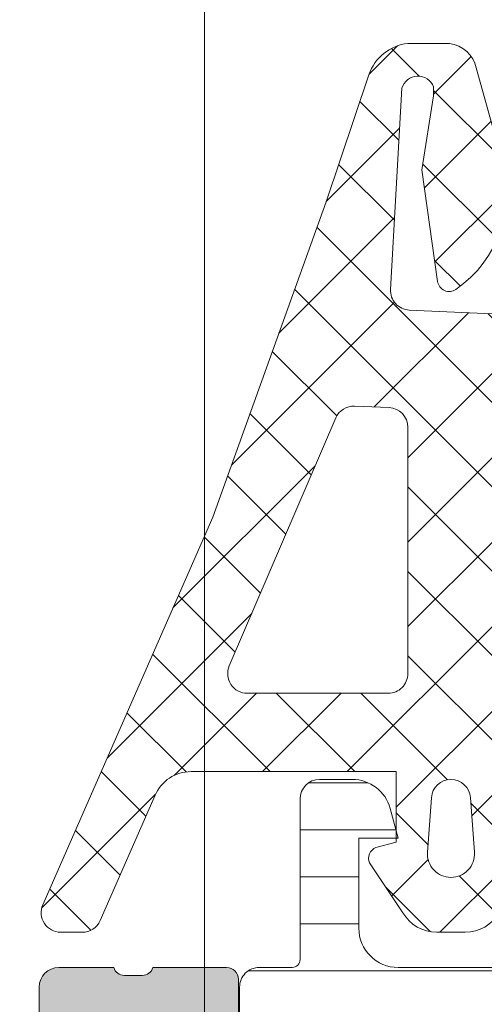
# Model space of a CAD drawing. Header units: millimetres. Extents: x 213386 to 506888, y 183055 to 450952.
# Tile 124 of 256: x 373059 to 373071, y 301609 to 301634. Entities that reach past the tile are written whole.
import ezdxf

# ---------------------------------------------------------------- set-up
doc = ezdxf.new("R2010")
doc.units = ezdxf.units.MM
doc.layers.add('FASÁDA DETAILNÍ', color=255, linetype='Continuous', lineweight=0)
pattern_1 = [(135, (397960.6382589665, 280090.6957864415), (-1.077630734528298, -1.077630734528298), []), (225, (397960.6382589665, 280090.6957864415), (1.077630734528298, -1.077630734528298), [])]

msp = doc.modelspace()

# ---------------------------------------------------------------- hatches: boundary and pattern name
at = {"layer": 'FASÁDA DETAILNÍ'}
h = msp.add_hatch(color=256, dxfattribs=at)
edge = h.paths.add_edge_path()
edge.add_arc((373049.3202230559, 301655.1956502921), 0.5000674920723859, 90.00773245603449, 179.9922675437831, ccw=False)
edge.add_line((373049.3201555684, 301655.6957177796), (373053.3201555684, 301655.6957177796))
edge.add_arc((373053.3200880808, 301655.1956502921), 0.5000674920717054, 360.0077324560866, 449.99226754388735, ccw=False)
edge.add_line((373053.8201555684, 301655.1957177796), (373053.8201555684, 301653.8956689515))
edge.add_arc((373053.3201186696, 301653.8957058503), 0.5000369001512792, 270.0042279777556, 359.99577202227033, ccw=False)
edge.add_line((373053.3201555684, 301653.3956689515), (373052.8201555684, 301653.3956689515))
edge.add_line((373052.8201555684, 301653.3956689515), (373052.8201555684, 301654.3956689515))
edge.add_line((373052.8201555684, 301654.3956689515), (373051.3201555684, 301654.3956689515))
edge.add_arc((373051.3201185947, 301653.3957059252), 0.9999630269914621, 449.9978814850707, 540.0021185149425)
edge.add_line((373050.3201555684, 301653.3956689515), (373050.3201555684, 301649.3956689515))
edge.add_arc((373051.3202324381, 301649.3957458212), 1.000076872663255, 180.0044039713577, 269.9955960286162)
edge.add_line((373051.3201555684, 301648.3956689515), (373052.8201555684, 301648.3956689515))
edge.add_line((373052.8201555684, 301648.3956689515), (373052.8201555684, 301649.3956689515))
edge.add_line((373052.8201555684, 301649.3956689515), (373053.3201555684, 301649.3956689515))
edge.add_arc((373053.3202130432, 301648.8957264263), 0.4999425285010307, -0.006586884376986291, 90.0065868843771, ccw=False)
edge.add_line((373053.8201555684, 301648.8956689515), (373053.8201555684, 301646.0956811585))
edge.add_arc((373053.3201555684, 301646.0956811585), 0.5000000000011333, 270.0000000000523, 360.0000000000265, ccw=False)
edge.add_line((373053.3201555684, 301645.5956811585), (373053.1201555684, 301645.5956811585))
edge.add_arc((373053.1201555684, 301646.0956811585), 0.5000000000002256, 179.9999999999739, 269.99999999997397, ccw=False)
edge.add_line((373052.6201555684, 301646.0956811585), (373052.6201555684, 301646.5956811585))
edge.add_arc((373052.1201204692, 301646.5956460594), 0.500035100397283, 360.0040217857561, 449.9959782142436)
edge.add_line((373052.1201555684, 301647.0956811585), (373051.3201525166, 301647.0956811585))
edge.add_arc((373051.32016908, 301646.5956645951), 0.5000165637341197, 90.00189796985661, 179.9981020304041)
edge.add_line((373050.8201525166, 301646.5956811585), (373050.8201525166, 301615.2956872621))
edge.add_line((373050.8201525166, 301615.2956872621), (373051.2525491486, 301609.2572296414))
edge.add_arc((373052.2517688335, 301609.2956857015), 0.9999594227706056, 182.2040028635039, 269.9999999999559)
edge.add_line((373052.2517688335, 301608.2957262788), (373058.920221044, 301608.2957262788))
edge.add_arc((373058.9202210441, 301608.7957262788), 0.5000000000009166, 270.0000000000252, 359.9999999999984)
edge.add_line((373059.4202210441, 301608.7957262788), (373059.4202210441, 301609.6957262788))
edge.add_arc((373059.9202210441, 301609.6957262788), 0.5000000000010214, 90.00000000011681, 180.0000000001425, ccw=False)
edge.add_line((373059.9202210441, 301610.1957262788), (373061.32022257, 301610.1957262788))
edge.add_arc((373061.5877431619, 301610.2745627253), 0.278895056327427, 196.4198764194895, 271.1645893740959)
edge.add_line((373061.5934115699, 301609.9957252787), (373062.0470055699, 301609.9957252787))
edge.add_arc((373062.0526662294, 301610.2745933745), 0.2789255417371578, 268.8371299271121, 343.5754054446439)
edge.add_line((373062.3202095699, 301610.1957262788), (373064.20022057, 301610.1957262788))
edge.add_arc((373064.20022057, 301609.8957262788), 0.3000000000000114, 360.00000000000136, 450, ccw=False)
edge.add_line((373064.50022057, 301609.8957262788), (373064.50022057, 301608.9157519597))
edge.add_arc((373064.20022057, 301608.9157519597), 0.2999999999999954, 270.0000000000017, 360.00000000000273, ccw=False)
edge.add_line((373064.20022057, 301608.6157519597), (373061.44022257, 301608.6157519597))
edge.add_arc((373061.44022257, 301608.4957519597), 0.1200000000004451, 449.9999999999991, 540)
edge.add_line((373061.32022257, 301608.4957519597), (373061.32022257, 301604.1957262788))
edge.add_arc((373061.82022257, 301604.1957262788), 0.5000000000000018, 179.9999999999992, 269.9999999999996)
edge.add_line((373061.82022257, 301603.6957262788), (373062.52022257, 301603.6957262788))
edge.add_line((373062.5202225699, 301603.6957262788), (373064.9130428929, 301605.0772217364))
edge.add_arc((373064.9821027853, 301604.9576064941), 0.1381197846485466, -1.0322764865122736e-10, 119.9999999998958, ccw=False)
edge.add_line((373065.12022257, 301604.9576064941), (373065.12022257, 301601.1957262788))
edge.add_arc((373067.12022257, 301601.1957262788), 1.999999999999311, 180.0000000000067, 270.0000000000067)
edge.add_line((373067.12022257, 301599.1957262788), (373067.6882179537, 301599.1957262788))
edge.add_arc((373067.6882179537, 301598.6957262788), 0.5000000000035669, 415.52092823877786, 449.99999999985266, ccw=False)
edge.add_arc((373065.1407446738, 301594.9862276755), 4.999999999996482, 365.34922800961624, 415.5209282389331, ccw=False)
edge.add_arc((373069.9820959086, 301595.4338460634), 0.1381197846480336, 240.0000000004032, 367.70243749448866, ccw=False)
edge.add_line((373069.9130360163, 301595.3142308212), (373067.5202156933, 301596.6957262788))
edge.add_line((373067.5202156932, 301596.6957262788), (373066.8202156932, 301596.6957262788))
edge.add_arc((373066.8202156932, 301596.1957262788), 0.5, 450, 540)
edge.add_line((373066.3202156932, 301596.1957262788), (373066.3202156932, 301591.8957005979))
edge.add_arc((373066.4402156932, 301591.8957005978), 0.1199999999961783, 180, 269.9999999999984)
edge.add_line((373066.4402156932, 301591.7757005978), (373069.2002136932, 301591.7757005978))
edge.add_arc((373069.2002136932, 301591.4757005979), 0.2999999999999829, 0, 90.00000000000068, ccw=False)
edge.add_line((373069.5002136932, 301591.4757005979), (373069.5002136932, 301590.4957262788))
edge.add_arc((373069.2002136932, 301590.4957262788), 0.300000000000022, 270.00000000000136, 360, ccw=False)
edge.add_line((373069.2002136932, 301590.1957262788), (373067.3202026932, 301590.1957262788))
edge.add_arc((373067.0526593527, 301590.1168591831), 0.2789255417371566, 376.4245945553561, 451.1628700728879)
edge.add_line((373067.0469986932, 301590.3957272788), (373066.5934046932, 301590.3957272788))
edge.add_arc((373066.5877362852, 301590.1168898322), 0.2788950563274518, 448.8354106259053, 523.5801235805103)
edge.add_line((373066.3202156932, 301590.1957262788), (373063.3201572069, 301590.1957262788))
edge.add_line((373063.3201572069, 301590.1957262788), (373062.620054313, 301590.8957986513))
edge.add_line((373062.6200543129, 301590.8957986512), (373062.6200543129, 301591.4958047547))
edge.add_line((373062.6200543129, 301591.4958047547), (373064.2200604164, 301591.4958047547))
edge.add_arc((373064.2200509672, 301591.995814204), 0.5000094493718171, 270.0010827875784, 359.9989172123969)
edge.add_line((373064.7200604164, 301591.9958047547), (373064.7200604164, 301592.3912328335))
edge.add_arc((373064.2200604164, 301592.3912328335), 0.5000000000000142, 360.0000000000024, 375.0000000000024)
edge.add_line((373064.7030233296, 301592.5206423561), (373064.3188145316, 301593.9545291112))
edge.add_arc((373063.3528887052, 301593.6957100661), 1.000000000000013, 375.0000000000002, 450.0000000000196)
edge.add_line((373063.3528887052, 301594.6957100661), (373057.6200665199, 301594.6957100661))
edge.add_line((373057.6200665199, 301594.6957100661), (373057.6200665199, 301591.4958047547))
edge.add_line((373057.6200665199, 301591.4958047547), (373058.4200543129, 301591.4958047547))
edge.add_line((373058.4200543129, 301591.4958047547), (373058.4200543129, 301590.8957986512))
edge.add_line((373058.4200543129, 301590.8957986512), (373057.2076214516, 301590.1958169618))
edge.add_line((373057.2076214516, 301590.1958169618), (373056.1200665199, 301590.1958169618))
edge.add_line((373056.1200665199, 301590.1958169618), (373056.1200665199, 301605.1957262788))
edge.add_arc((373055.6200665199, 301605.1957262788), 0.5000000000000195, 359.9999999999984, 450.0000000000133)
edge.add_line((373055.6200665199, 301605.6957262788), (373049.8201555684, 301605.6957262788))
edge.add_arc((373049.8201555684, 301606.6957262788), 1, 180, 270.00000000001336, ccw=False)
edge.add_line((373048.8201555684, 301606.6957262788), (373048.8201555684, 301655.1957177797))
edge = h.paths.add_edge_path(flags=16)
edge.add_line((373058.4200543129, 301596.2957100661), (373062.8200543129, 301596.2957100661))
edge.add_arc((373062.8200543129, 301596.7957100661), 0.5000000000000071, 270.0000000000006, 359.9999999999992)
edge.add_line((373063.3200543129, 301596.7957100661), (373063.3200543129, 301601.1957100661))
edge.add_arc((373062.8200543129, 301601.1957100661), 0.4999999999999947, 359.9999999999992, 450.0000000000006)
edge.add_line((373062.8200543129, 301601.6957100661), (373058.4200543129, 301601.6957100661))
edge.add_arc((373058.4200543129, 301601.1957100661), 0.5, 450, 540)
edge.add_line((373057.9200543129, 301601.1957100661), (373057.9200543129, 301596.7957100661))
edge.add_arc((373058.4200543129, 301596.7957100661), 0.4999999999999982, 180, 270.0000000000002)
h = msp.add_hatch(dxfattribs=at)
h.set_pattern_fill('ANSI31', color=256, scale=0.468, angle=45, style=0)
h.set_pattern_definition([(90, (397960.6382589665, 280090.6957864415), (-1.4859, 3.33066907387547e-16), [])])
edge = h.paths.add_edge_path(flags=16)
edge.add_line((373073.9086335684, 301642.8476175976), (373072.6252715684, 301640.6249075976))
edge.add_ellipse((373074.3569965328, 301639.6250352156), major_axis=(-1.999654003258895, 0), ratio=1, start_angle=-30.0015014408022, end_angle=29.99995422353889)
edge.add_line((373072.6252445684, 301638.6252095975), (373073.2773725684, 301637.4956915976))
edge.add_ellipse((373075.8754527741, 301638.9956947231), major_axis=(-3.000005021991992, 0), ratio=1, start_angle=30.00001355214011, end_angle=73.99994528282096)
edge.add_line((373075.0485365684, 301636.1119055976), (373078.7195585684, 301635.0592575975))
edge.add_ellipse((373078.8573773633, 301635.5398886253), major_axis=(-0.5000002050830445, 0), ratio=1, start_angle=73.99999279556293, end_angle=180.0007989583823)
edge.add_line((373079.3573775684, 301635.5398955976), (373079.3572675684, 301643.0976485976))
edge.add_ellipse((373078.8572677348, 301643.097638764), major_axis=(-0.4999998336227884, 0), ratio=1, start_angle=180.0011268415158, end_angle=270.000821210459)
edge.add_line((373078.8572605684, 301643.5976385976), (373075.2076115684, 301643.5975825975))
edge.add_ellipse((373075.2076510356, 301642.0975833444), major_axis=(-1.499999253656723, 0), ratio=1, start_angle=270.001507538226, end_angle=329.998472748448)
edge = h.paths.add_edge_path(flags=16)
edge.add_line((373080.9572695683, 301643.0976665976), (373080.9573965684, 301634.7943365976))
edge.add_ellipse((373081.457396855, 301634.7943448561), major_axis=(-0.5000002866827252, 0), ratio=1, start_angle=0.0009463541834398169, end_angle=74.00005606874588)
edge.add_line((373081.3195785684, 301634.3137135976), (373087.2723405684, 301632.6067865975))
edge.add_ellipse((373087.41015959, 301633.0874173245), major_axis=(-0.4999999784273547, 0), ratio=1, start_angle=73.99995831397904, end_angle=180.0009480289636)
edge.add_line((373087.9101595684, 301633.0874255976), (373087.9099895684, 301643.0977795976))
edge.add_ellipse((373087.4099893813, 301643.0977674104), major_axis=(-0.5000001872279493, 0), ratio=1, start_angle=180.0013965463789, end_angle=270.0008953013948)
edge.add_line((373087.4099815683, 301643.5977675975), (373081.4572615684, 301643.5976775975))
edge.add_ellipse((373081.4572698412, 301643.0976773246), major_axis=(-0.5000002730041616, 0), ratio=1, start_angle=-89.99905200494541, end_angle=0.001229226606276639)
edge = h.paths.add_edge_path(flags=16)
edge.add_line((373095.2742935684, 301632.5486305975), (373097.1081825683, 301635.7250205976))
edge.add_ellipse((373094.5101028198, 301637.2250204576), major_axis=(-3.000002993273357, 0), ratio=1, start_angle=150.000036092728, end_angle=210.0014917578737)
edge.add_line((373097.1081425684, 301638.7250895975), (373094.7276475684, 301642.8479725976))
edge.add_ellipse((373093.4286292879, 301642.0979369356), major_axis=(-1.500000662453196, 0), ratio=1, start_angle=210.0015583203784, end_angle=270.0015171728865)
edge.add_line((373093.4285895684, 301643.5979375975), (373090.0099755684, 301643.5978465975))
edge.add_ellipse((373090.0099890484, 301643.0978471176), major_axis=(-0.4999994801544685, 0), ratio=1, start_angle=-89.9984553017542, end_angle=0.001434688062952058)
edge.add_line((373089.5099895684, 301643.0978345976), (373089.5101705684, 301632.7985195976))
edge.add_ellipse((373090.5101709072, 301632.7985379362), major_axis=(-1.000000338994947, 0), ratio=1, start_angle=0.001050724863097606, end_angle=90.00152757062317)
edge.add_line((373090.5101975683, 301631.7985375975), (373093.9752955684, 301631.7986305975))
edge.add_ellipse((373093.9752553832, 301633.2986307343), major_axis=(-1.500000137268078, 0), ratio=1, start_angle=90.00153496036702, end_angle=149.9999969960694)
edge = h.paths.add_edge_path()
edge.add_line((373097.1220995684, 301630.1987625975), (373090.5690365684, 301630.1985405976))
edge.add_arc((373090.5688697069, 301635.1985382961), 4.999997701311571, 253.9999762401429, 270.00191209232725, ccw=False)
edge.add_line((373089.1906815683, 301630.3922325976), (373074.3042635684, 301634.6608435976))
edge.add_arc((373074.1664450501, 301634.1802132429), 0.4999994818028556, 74.00000200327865, 180.0000739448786)
edge.add_line((373073.6664455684, 301634.1802125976), (373073.6664455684, 301630.2968385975))
edge.add_arc((373072.6664455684, 301630.2968185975), 1.0000000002, -179.99885408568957, 0.001145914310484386, ccw=False)
edge.add_line((373071.6664455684, 301630.2967985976), (373071.6662575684, 301634.9951345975))
edge.add_line((373071.6662575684, 301634.9951345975), (373071.5102055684, 301634.9951345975))
edge.add_arc((373071.5102049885, 301635.2951345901), 0.2999999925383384, 201.9738458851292, 270.000110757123, ccw=False)
edge.add_line((373071.2319985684, 301635.1828795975), (373070.2588115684, 301637.5947815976))
edge.add_arc((373070.0733403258, 301637.5199449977), 0.2000002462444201, 21.97379773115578, 114.1409822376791)
edge.add_line((373069.9915435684, 301637.7024535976), (373068.3928585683, 301636.9859535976))
edge.add_arc((373068.0861203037, 301637.6703593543), 0.7499997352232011, 179.9999814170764, 294.1410584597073, ccw=False)
edge.add_line((373067.3361205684, 301637.6703595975), (373067.3361205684, 301642.7779085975))
edge.add_arc((373067.9361204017, 301642.7779084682), 0.5999998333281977, 59.85707513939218, 179.9999876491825, ccw=False)
edge.add_line((373068.2374155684, 301643.2967735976), (373070.4093725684, 301642.0355575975))
edge.add_arc((373070.5600208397, 301642.2949902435), 0.3000003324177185, 239.8569693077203, 343.9999309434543)
edge.add_line((373070.8483995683, 301642.2122985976), (373071.2826665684, 301643.7267705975))
edge.add_line((373071.2826665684, 301643.7267705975), (373072.0452145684, 301645.0475425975))
edge.add_arc((373072.3050217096, 301644.897541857), 0.2999999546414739, 87.5366952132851, 149.999831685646, ccw=False)
edge.add_line((373072.3179155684, 301645.1972645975), (373096.3075695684, 301645.1972645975))
edge.add_arc((373096.3275242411, 301644.897928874), 0.3000001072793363, 30.000147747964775, 93.81387623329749, ccw=False)
edge.add_line((373096.5873315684, 301645.0479295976), (373097.3498995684, 301643.7271235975))
edge.add_line((373097.3498995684, 301643.7271235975), (373097.7841665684, 301642.2126525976))
edge.add_arc((373098.0725456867, 301642.2953437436), 0.3000005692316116, 195.9999567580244, 300.1429183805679)
edge.add_line((373098.2231935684, 301642.0359105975), (373100.3951495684, 301643.2971265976))
edge.add_arc((373100.6964452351, 301642.7782611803), 0.600000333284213, 3.984274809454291e-05, 120.14295234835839, ccw=False)
edge.add_line((373101.2964455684, 301642.7782615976), (373101.2964455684, 301632.8746615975))
edge.add_arc((373100.5464455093, 301632.8746608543), 0.7500000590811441, -114.14102026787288, 5.6780389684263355e-05, ccw=False)
edge.add_line((373100.2397075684, 301632.1902545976), (373098.6410225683, 301632.9067545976))
edge.add_arc((373098.559225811, 301632.7242459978), 0.2000002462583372, 65.85901777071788, 158.0262022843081)
edge.add_line((373098.3737545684, 301632.7990825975), (373097.4002955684, 301630.3865075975))
edge.add_arc((373097.1220897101, 301630.4987617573), 0.2999991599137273, 270.00188278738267, 338.02626145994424, ccw=False)
h = msp.add_hatch(dxfattribs=at)
h.set_pattern_fill('ANSI37', color=256, scale=0.48, angle=90, style=0)
h.set_pattern_definition(pattern_1)
edge = h.paths.add_edge_path(flags=16)
edge.add_line((373070.4188785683, 301614.5314237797), (373070.5186225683, 301613.1385697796))
edge.add_arc((373069.9201556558, 301613.0957122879), 0.5999995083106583, -90.00000834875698, 4.096080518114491, ccw=False)
edge.add_arc((373069.9201554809, 301613.095712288), 0.5999995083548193, 175.9039194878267, 270.00000835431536, ccw=False)
edge.add_line((373069.3216885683, 301613.1385697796), (373069.4214325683, 301614.5314237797))
edge.add_arc((373069.9201555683, 301614.4957093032), 0.5000001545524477, 4.096064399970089, 175.9039356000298, ccw=False)
edge = h.paths.add_edge_path(flags=16)
edge.add_arc((373068.3201589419, 301617.6957174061), 0.4999996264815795, -90.00004280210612, 4.280210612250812e-05, ccw=False)
edge.add_line((373068.3201585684, 301617.1957177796), (373064.7264735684, 301617.1957177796))
edge.add_arc((373064.7264735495, 301617.6957181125), 0.5000003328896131, 156.7819733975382, 270.0000021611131, ccw=False)
edge.add_line((373064.2669675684, 301617.8928337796), (373066.9828455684, 301624.2239357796))
edge.add_arc((373067.4423509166, 301624.02681986), 0.4999998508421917, 87.49988936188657, 156.7819182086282, ccw=False)
edge.add_line((373067.4641615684, 301624.5263437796), (373068.3419685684, 301624.4880177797))
edge.add_arc((373068.320159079, 301623.9884941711), 0.4999994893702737, -4.485651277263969e-05, 87.5000208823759, ccw=False)
edge.add_line((373068.8201585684, 301623.9884937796), (373068.8201585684, 301617.6957177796))
edge = h.paths.add_edge_path(flags=16)
edge.add_line((373093.8740775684, 301623.1038797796), (373098.0227475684, 301614.2070267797))
edge.add_arc((373097.5695938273, 301613.9957176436), 0.4999998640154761, -90.0000296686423, 25.000007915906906, ccw=False)
edge.add_line((373097.5695935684, 301613.4957177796), (373088.2201585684, 301613.4957177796))
edge.add_arc((373088.2201581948, 301613.9957174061), 0.4999996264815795, 179.9999571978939, 270.00004280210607, ccw=False)
edge.add_line((373087.7201585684, 301613.9957177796), (373087.7201585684, 301623.1196407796))
edge.add_arc((373088.2201586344, 301623.1196406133), 0.5000000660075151, 87.49997275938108, 179.9999809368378, ccw=False)
edge.add_line((373088.2419685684, 301623.6191647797), (373093.4427325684, 301623.3920947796))
edge.add_arc((373093.4209228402, 301622.8925693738), 0.5000012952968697, 25.000091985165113, 87.5000025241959, ccw=False)
edge = h.paths.add_edge_path(flags=16)
edge.add_arc((373085.0201589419, 301613.9957174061), 0.4999996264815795, -90.00004280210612, 4.280210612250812e-05, ccw=False)
edge.add_line((373085.0201585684, 301613.4957177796), (373077.8201585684, 301613.4957177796))
edge.add_arc((373077.8201581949, 301613.9957174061), 0.4999996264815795, 179.9999571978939, 270.00004280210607, ccw=False)
edge.add_line((373077.3201585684, 301613.9957177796), (373077.3201585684, 301615.1957177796))
edge.add_arc((373075.3201600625, 301615.1957192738), 1.99999850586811, 359.9999571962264, 450.0000428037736)
edge.add_line((373075.3201585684, 301617.1957177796), (373071.5201585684, 301617.1957177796))
edge.add_arc((373071.5201581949, 301617.6957174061), 0.4999996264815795, 179.9999571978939, 270.00004280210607, ccw=False)
edge.add_line((373071.0201585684, 301617.6957177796), (373071.0201585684, 301623.8487787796))
edge.add_arc((373071.5201586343, 301623.8487786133), 0.5000000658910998, 87.49997275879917, 179.9999809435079, ccw=False)
edge.add_line((373071.5419685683, 301624.3483027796), (373077.0419685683, 301624.1081677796))
edge.add_arc((373077.0201590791, 301623.608644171), 0.4999994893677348, -4.4849842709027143e-05, 87.50002088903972, ccw=False)
edge.add_line((373077.5201585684, 301623.6086437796), (373077.5201585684, 301618.2957177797))
edge.add_arc((373078.6201585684, 301618.2957177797), 1.099999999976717, 180, 360)
edge.add_line((373079.7201585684, 301618.2957177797), (373079.7201585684, 301623.4689287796))
edge.add_arc((373080.2201586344, 301623.4689286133), 0.5000000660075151, 87.49997275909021, 179.9999809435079, ccw=False)
edge.add_line((373080.2419685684, 301623.9684527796), (373085.0419685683, 301623.7588797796))
edge.add_arc((373085.0201590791, 301623.259356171), 0.4999994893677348, -4.4849842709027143e-05, 87.50002088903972, ccw=False)
edge.add_line((373085.5201585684, 301623.2593557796), (373085.5201585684, 301613.9957177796))
edge = h.paths.add_edge_path()
edge.add_line((373100.2332115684, 301615.3821747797), (373096.1353625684, 301624.1700407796))
edge.add_ellipse((373093.4164371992, 301622.9021832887), major_axis=(-3.000002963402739, 0), ratio=1, start_angle=205.0000306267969, end_angle=267.4999411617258)
edge.add_line((373093.5472985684, 301625.8993307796), (373092.8983485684, 301625.9276647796))
edge.add_ellipse((373092.9201580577, 301626.4271883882), major_axis=(-0.4999994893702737, 0), ratio=1, start_angle=-4.485651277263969e-05, end_angle=87.50002088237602, ccw=False)
edge.add_line((373092.4201585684, 301626.4271887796), (373092.4201585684, 301627.3957177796))
edge.add_ellipse((373092.3201586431, 301627.3957178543), major_axis=(-0.09999992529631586, 0), ratio=1, start_angle=179.9999572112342, end_angle=270.0000427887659)
edge.add_line((373092.3201585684, 301627.4957177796), (373091.7201585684, 301627.4957177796))
edge.add_ellipse((373091.7201584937, 301627.3957178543), major_axis=(-0.09999992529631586, 0), ratio=1, start_angle=-90.00004278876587, end_angle=4.278876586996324e-05)
edge.add_line((373091.6201585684, 301627.3957177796), (373091.6201585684, 301626.4926797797))
edge.add_ellipse((373091.1201585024, 301626.4926799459), major_axis=(-0.5000000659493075, 0), ratio=1, start_angle=87.49997275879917, end_angle=179.999980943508, ccw=False)
edge.add_line((373091.0983485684, 301625.9931557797), (373082.1980545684, 301626.3869937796))
edge.add_ellipse((373082.2201586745, 301626.8865050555), major_axis=(-0.5000001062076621, 0), ratio=1, start_angle=-8.298277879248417e-05, end_angle=87.46623077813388, ccw=False)
edge.add_line((373081.7201585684, 301626.8865057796), (373081.7201585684, 301627.4957177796))
edge.add_ellipse((373081.6201586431, 301627.4957178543), major_axis=(-0.09999992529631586, 0), ratio=1, start_angle=179.9999572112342, end_angle=270.0000427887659)
edge.add_line((373081.6201585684, 301627.5957177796), (373081.0201585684, 301627.5957177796))
edge.add_ellipse((373081.0201584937, 301627.4957178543), major_axis=(-0.0999999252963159, 0), ratio=1, start_angle=-90.0000428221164, end_angle=4.278876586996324e-05)
edge.add_line((373080.9201585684, 301627.4957177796), (373080.9201585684, 301626.9661557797))
edge.add_ellipse((373080.4201580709, 301626.9661554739), major_axis=(-0.5000004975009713, 0), ratio=1, start_angle=87.46630200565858, end_angle=180.0000350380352, ccw=False)
edge.add_line((373080.3980545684, 301626.4666437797), (373068.8578295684, 301626.9772997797))
edge.add_ellipse((373068.8796391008, 301627.4768243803), major_axis=(-0.5000004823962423, 0), ratio=1, start_angle=-3.2170573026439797, end_angle=87.50002091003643, ccw=False)
edge.add_line((373068.3804265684, 301627.5048837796), (373068.6689895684, 301632.6386267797))
edge.add_ellipse((373069.0794075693, 301632.5230713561), major_axis=(-0.4263754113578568, 0), ratio=1, start_angle=200.7589723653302, end_angle=344.27514552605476, ccw=False)
edge.add_line((373069.4781025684, 301632.6741947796), (373069.4768625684, 301632.4415917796))
edge.add_line((373069.4768625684, 301632.4415917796), (373069.1787245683, 301630.5590127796))
edge.add_line((373069.1787245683, 301630.5590127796), (373069.5791505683, 301627.7097277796))
edge.add_ellipse((373069.8762311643, 301627.7514783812), major_axis=(-0.2999999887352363, 0), ratio=1, start_angle=7.999744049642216, end_angle=124.5977463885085)
edge.add_ellipse((373068.343117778, 301629.9740494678), major_axis=(-3.000047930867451, 0), ratio=1, start_angle=124.5976412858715, end_angle=198.0084245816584)
edge.add_line((373071.1961965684, 301630.9015347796), (373070.5626205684, 301633.1564257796))
edge.add_ellipse((373069.7874080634, 301632.9954962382), major_axis=(-0.791740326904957, 0), ratio=1, start_angle=191.7276897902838, end_angle=263.2016537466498)
edge.add_line((373069.8811305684, 301633.7816697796), (373068.8229205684, 301633.7828907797))
edge.add_ellipse((373068.9520448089, 301632.6038045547), major_axis=(-1.186135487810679, 0), ratio=1, start_angle=276.2496781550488, end_angle=341.3444235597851)
edge.add_line((373067.8282305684, 301632.9832237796), (373066.7338975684, 301629.7418837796))
edge.add_line((373066.7338975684, 301629.7418837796), (373063.8441195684, 301621.6920887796))
edge.add_line((373063.8441195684, 301621.6920887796), (373059.5113105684, 301611.7942117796))
edge.add_ellipse((373059.970319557, 301611.5959417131), major_axis=(-0.5000002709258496, 0), ratio=1, start_angle=-23.36204947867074, end_angle=89.93342363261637)
edge.add_line((373059.9697385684, 301611.0959417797), (373060.5164395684, 301611.0953067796))
edge.add_ellipse((373060.5170198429, 301611.5953068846), major_axis=(-0.5000004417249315, 0), ratio=1, start_angle=89.93350548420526, end_angle=156.0791754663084)
edge.add_line((373060.9740735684, 301611.3925697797), (373062.3758295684, 301614.5965727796))
edge.add_ellipse((373063.2919706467, 301614.195718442), major_axis=(-0.9999993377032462, 0), ratio=1, start_angle=269.99994719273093, end_angle=336.3683852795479, ccw=False)
edge.add_line((373063.2919715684, 301615.1957177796), (373068.5199135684, 301615.1957177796))
edge.add_line((373068.5199135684, 301615.1957177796), (373068.5199225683, 301613.3962387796))
edge.add_line((373068.5199225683, 301613.3962387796), (373068.0051215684, 301613.2582967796))
edge.add_ellipse((373068.1198868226, 301612.9811427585), major_axis=(-0.2999756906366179, 0), ratio=1, start_angle=-67.5062997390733, end_angle=22.50356669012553)
edge.add_line((373067.8427525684, 301612.8663297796), (373068.6919195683, 301611.5962027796))
edge.add_ellipse((373069.5577837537, 301612.0959235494), major_axis=(-0.9997207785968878, 0), ratio=1, start_angle=29.99076069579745, end_angle=90.00761184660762)
edge.add_line((373069.5579165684, 301611.0962027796), (373070.2822775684, 301611.0962337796))
edge.add_ellipse((373070.2820695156, 301612.0959716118), major_axis=(-0.9997378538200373, 0), ratio=1, start_angle=90.01192367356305, end_angle=150.0086750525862)
edge.add_line((373071.1479435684, 301611.5962337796), (373071.9971105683, 301612.8663297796))
edge.add_ellipse((373071.7199630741, 301612.9811416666), major_axis=(-0.2999875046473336, 0), ratio=1, start_angle=157.4975938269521, end_angle=247.5013961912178)
edge.add_line((373071.8347565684, 301613.2582967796), (373071.3199405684, 301613.3962687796))
edge.add_line((373071.3199405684, 301613.3962687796), (373071.3199325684, 301615.1957177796))
edge.add_line((373071.3199325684, 301615.1957177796), (373074.5201595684, 301615.1957177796))
edge.add_ellipse((373074.5201597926, 301614.8957180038), major_axis=(-0.2999997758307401, 0), ratio=1, start_angle=179.9999571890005, end_angle=270.0000428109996, ccw=False)
edge.add_line((373074.8201595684, 301614.8957177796), (373074.8201595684, 301611.5957217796))
edge.add_ellipse((373075.3201591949, 301611.5957214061), major_axis=(-0.4999996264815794, 0), ratio=1, start_angle=-4.280210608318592e-05, end_angle=90.00004280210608)
edge.add_line((373075.3201595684, 301611.0957217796), (373102.2177815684, 301611.0957217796))
edge.add_line((373102.2177815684, 301611.0957217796), (373103.1128995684, 301612.6461137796))
edge.add_ellipse((373102.6798870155, 301612.8961138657), major_axis=(-0.4999999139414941, 0), ratio=1, start_angle=149.9999829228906, end_angle=269.9999366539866)
edge.add_line((373102.6798875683, 301613.3961137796), (373102.6798875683, 301615.0934847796))
edge.add_line((373102.6798875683, 301615.0934847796), (373100.6863655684, 301615.0934847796))
edge.add_ellipse((373100.6863652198, 301615.5934850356), major_axis=(-0.5000002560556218, 0), ratio=1, start_angle=25.000128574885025, end_angle=90.00003994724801, ccw=False)
h = msp.add_hatch(dxfattribs=at)
h.set_pattern_fill('ANSI37', color=256, scale=0.48, angle=90, style=0)
h.set_pattern_definition(pattern_1)
edge = h.paths.add_edge_path(flags=16)
edge.add_line((373070.4188785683, 301614.5314235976), (373070.5186225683, 301613.1385695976))
edge.add_arc((373069.9201556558, 301613.0957121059), 0.5999995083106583, -90.00000834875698, 4.096080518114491, ccw=False)
edge.add_arc((373069.9201554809, 301613.0957121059), 0.5999995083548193, 175.9039194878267, 270.00000835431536, ccw=False)
edge.add_line((373069.3216885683, 301613.1385695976), (373069.4214325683, 301614.5314235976))
edge.add_arc((373069.9201555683, 301614.4957091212), 0.5000001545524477, 4.096064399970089, 175.9039356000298, ccw=False)
edge = h.paths.add_edge_path(flags=16)
edge.add_arc((373068.3201589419, 301617.695717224), 0.4999996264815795, -90.00004280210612, 4.280210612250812e-05, ccw=False)
edge.add_line((373068.3201585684, 301617.1957175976), (373064.7264735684, 301617.1957175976))
edge.add_arc((373064.7264735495, 301617.6957179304), 0.5000003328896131, 156.7819733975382, 270.0000021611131, ccw=False)
edge.add_line((373064.2669675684, 301617.8928335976), (373066.9828455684, 301624.2239355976))
edge.add_arc((373067.4423509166, 301624.0268196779), 0.4999998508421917, 87.49988936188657, 156.7819182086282, ccw=False)
edge.add_line((373067.4641615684, 301624.5263435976), (373068.3419685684, 301624.4880175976))
edge.add_arc((373068.320159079, 301623.988493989), 0.4999994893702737, -4.485651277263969e-05, 87.5000208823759, ccw=False)
edge.add_line((373068.8201585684, 301623.9884935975), (373068.8201585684, 301617.6957175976))
edge = h.paths.add_edge_path(flags=16)
edge.add_line((373093.8740775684, 301623.1038795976), (373098.0227475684, 301614.2070265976))
edge.add_arc((373097.5695938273, 301613.9957174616), 0.4999998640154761, -90.0000296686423, 25.000007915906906, ccw=False)
edge.add_line((373097.5695935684, 301613.4957175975), (373088.2201585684, 301613.4957175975))
edge.add_arc((373088.2201581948, 301613.995717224), 0.4999996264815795, 179.9999571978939, 270.00004280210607, ccw=False)
edge.add_line((373087.7201585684, 301613.9957175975), (373087.7201585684, 301623.1196405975))
edge.add_arc((373088.2201586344, 301623.1196404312), 0.5000000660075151, 87.49997275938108, 179.9999809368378, ccw=False)
edge.add_line((373088.2419685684, 301623.6191645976), (373093.4427325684, 301623.3920945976))
edge.add_arc((373093.4209228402, 301622.8925691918), 0.5000012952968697, 25.000091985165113, 87.5000025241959, ccw=False)
edge = h.paths.add_edge_path(flags=16)
edge.add_arc((373085.0201589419, 301613.995717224), 0.4999996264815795, -90.00004280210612, 4.280210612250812e-05, ccw=False)
edge.add_line((373085.0201585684, 301613.4957175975), (373077.8201585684, 301613.4957175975))
edge.add_arc((373077.8201581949, 301613.995717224), 0.4999996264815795, 179.9999571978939, 270.00004280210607, ccw=False)
edge.add_line((373077.3201585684, 301613.9957175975), (373077.3201585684, 301615.1957175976))
edge.add_arc((373075.3201600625, 301615.1957190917), 1.99999850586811, 359.9999571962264, 450.0000428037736)
edge.add_line((373075.3201585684, 301617.1957175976), (373071.5201585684, 301617.1957175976))
edge.add_arc((373071.5201581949, 301617.695717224), 0.4999996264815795, 179.9999571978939, 270.00004280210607, ccw=False)
edge.add_line((373071.0201585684, 301617.6957175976), (373071.0201585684, 301623.8487785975))
edge.add_arc((373071.5201586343, 301623.8487784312), 0.5000000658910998, 87.49997275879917, 179.9999809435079, ccw=False)
edge.add_line((373071.5419685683, 301624.3483025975), (373077.0419685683, 301624.1081675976))
edge.add_arc((373077.0201590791, 301623.608643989), 0.4999994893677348, -4.4849842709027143e-05, 87.50002088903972, ccw=False)
edge.add_line((373077.5201585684, 301623.6086435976), (373077.5201585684, 301618.2957175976))
edge.add_arc((373078.6201585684, 301618.2957175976), 1.099999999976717, 180, 360)
edge.add_line((373079.7201585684, 301618.2957175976), (373079.7201585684, 301623.4689285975))
edge.add_arc((373080.2201586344, 301623.4689284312), 0.5000000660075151, 87.49997275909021, 179.9999809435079, ccw=False)
edge.add_line((373080.2419685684, 301623.9684525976), (373085.0419685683, 301623.7588795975))
edge.add_arc((373085.0201590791, 301623.2593559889), 0.4999994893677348, -4.4849842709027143e-05, 87.50002088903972, ccw=False)
edge.add_line((373085.5201585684, 301623.2593555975), (373085.5201585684, 301613.9957175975))
edge = h.paths.add_edge_path()
edge.add_line((373100.2332115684, 301615.3821745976), (373096.1353625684, 301624.1700405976))
edge.add_ellipse((373093.4164371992, 301622.9021831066), major_axis=(-3.000002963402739, 0), ratio=1, start_angle=205.0000306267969, end_angle=267.4999411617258)
edge.add_line((373093.5472985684, 301625.8993305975), (373092.8983485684, 301625.9276645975))
edge.add_ellipse((373092.9201580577, 301626.4271882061), major_axis=(-0.4999994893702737, 0), ratio=1, start_angle=-4.485651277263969e-05, end_angle=87.50002088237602, ccw=False)
edge.add_line((373092.4201585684, 301626.4271885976), (373092.4201585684, 301627.3957175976))
edge.add_ellipse((373092.3201586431, 301627.3957176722), major_axis=(-0.09999992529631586, 0), ratio=1, start_angle=179.9999572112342, end_angle=270.0000427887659)
edge.add_line((373092.3201585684, 301627.4957175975), (373091.7201585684, 301627.4957175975))
edge.add_ellipse((373091.7201584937, 301627.3957176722), major_axis=(-0.09999992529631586, 0), ratio=1, start_angle=-90.00004278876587, end_angle=4.278876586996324e-05)
edge.add_line((373091.6201585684, 301627.3957175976), (373091.6201585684, 301626.4926795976))
edge.add_ellipse((373091.1201585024, 301626.4926797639), major_axis=(-0.5000000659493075, 0), ratio=1, start_angle=87.49997275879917, end_angle=179.999980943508, ccw=False)
edge.add_line((373091.0983485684, 301625.9931555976), (373082.1980545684, 301626.3869935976))
edge.add_ellipse((373082.2201586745, 301626.8865048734), major_axis=(-0.5000001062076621, 0), ratio=1, start_angle=-8.298277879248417e-05, end_angle=87.46623077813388, ccw=False)
edge.add_line((373081.7201585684, 301626.8865055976), (373081.7201585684, 301627.4957175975))
edge.add_ellipse((373081.6201586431, 301627.4957176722), major_axis=(-0.09999992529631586, 0), ratio=1, start_angle=179.9999572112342, end_angle=270.0000427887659)
edge.add_line((373081.6201585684, 301627.5957175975), (373081.0201585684, 301627.5957175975))
edge.add_ellipse((373081.0201584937, 301627.4957176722), major_axis=(-0.0999999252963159, 0), ratio=1, start_angle=-90.0000428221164, end_angle=4.278876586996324e-05)
edge.add_line((373080.9201585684, 301627.4957175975), (373080.9201585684, 301626.9661555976))
edge.add_ellipse((373080.4201580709, 301626.9661552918), major_axis=(-0.5000004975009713, 0), ratio=1, start_angle=87.46630200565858, end_angle=180.0000350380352, ccw=False)
edge.add_line((373080.3980545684, 301626.4666435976), (373068.8578295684, 301626.9772995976))
edge.add_ellipse((373068.8796391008, 301627.4768241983), major_axis=(-0.5000004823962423, 0), ratio=1, start_angle=-3.2170573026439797, end_angle=87.50002091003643, ccw=False)
edge.add_line((373068.3804265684, 301627.5048835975), (373068.6689895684, 301632.6386265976))
edge.add_ellipse((373069.0794075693, 301632.523071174), major_axis=(-0.4263754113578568, 0), ratio=1, start_angle=200.7589723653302, end_angle=344.27514552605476, ccw=False)
edge.add_line((373069.4781025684, 301632.6741945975), (373069.4768625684, 301632.4415915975))
edge.add_line((373069.4768625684, 301632.4415915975), (373069.1787245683, 301630.5590125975))
edge.add_line((373069.1787245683, 301630.5590125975), (373069.5791505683, 301627.7097275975))
edge.add_ellipse((373069.8762311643, 301627.7514781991), major_axis=(-0.2999999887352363, 0), ratio=1, start_angle=7.999744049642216, end_angle=124.5977463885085)
edge.add_ellipse((373068.343117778, 301629.9740492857), major_axis=(-3.000047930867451, 0), ratio=1, start_angle=124.5976412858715, end_angle=198.0084245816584)
edge.add_line((373071.1961965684, 301630.9015345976), (373070.5626205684, 301633.1564255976))
edge.add_ellipse((373069.7874080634, 301632.9954960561), major_axis=(-0.791740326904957, 0), ratio=1, start_angle=191.7276897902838, end_angle=263.2016537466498)
edge.add_line((373069.8811305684, 301633.7816695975), (373068.8229205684, 301633.7828905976))
edge.add_ellipse((373068.9520448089, 301632.6038043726), major_axis=(-1.186135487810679, 0), ratio=1, start_angle=276.2496781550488, end_angle=341.3444235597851)
edge.add_line((373067.8282305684, 301632.9832235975), (373066.7338975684, 301629.7418835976))
edge.add_line((373066.7338975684, 301629.7418835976), (373063.8441195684, 301621.6920885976))
edge.add_line((373063.8441195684, 301621.6920885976), (373059.5113105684, 301611.7942115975))
edge.add_ellipse((373059.970319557, 301611.595941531), major_axis=(-0.5000002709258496, 0), ratio=1, start_angle=-23.36204947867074, end_angle=89.93342363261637)
edge.add_line((373059.9697385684, 301611.0959415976), (373060.5164395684, 301611.0953065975))
edge.add_ellipse((373060.5170198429, 301611.5953067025), major_axis=(-0.5000004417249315, 0), ratio=1, start_angle=89.93350548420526, end_angle=156.0791754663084)
edge.add_line((373060.9740735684, 301611.3925695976), (373062.3758295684, 301614.5965725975))
edge.add_ellipse((373063.2919706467, 301614.1957182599), major_axis=(-0.9999993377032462, 0), ratio=1, start_angle=269.99994719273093, end_angle=336.3683852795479, ccw=False)
edge.add_line((373063.2919715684, 301615.1957175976), (373068.5199135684, 301615.1957175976))
edge.add_line((373068.5199135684, 301615.1957175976), (373068.5199225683, 301613.3962385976))
edge.add_line((373068.5199225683, 301613.3962385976), (373068.0051215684, 301613.2582965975))
edge.add_ellipse((373068.1198868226, 301612.9811425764), major_axis=(-0.2999756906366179, 0), ratio=1, start_angle=-67.5062997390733, end_angle=22.50356669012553)
edge.add_line((373067.8427525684, 301612.8663295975), (373068.6919195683, 301611.5962025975))
edge.add_ellipse((373069.5577837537, 301612.0959233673), major_axis=(-0.9997207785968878, 0), ratio=1, start_angle=29.99076069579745, end_angle=90.00761184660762)
edge.add_line((373069.5579165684, 301611.0962025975), (373070.2822775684, 301611.0962335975))
edge.add_ellipse((373070.2820695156, 301612.0959714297), major_axis=(-0.9997378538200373, 0), ratio=1, start_angle=90.01192367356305, end_angle=150.0086750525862)
edge.add_line((373071.1479435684, 301611.5962335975), (373071.9971105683, 301612.8663295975))
edge.add_ellipse((373071.7199630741, 301612.9811414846), major_axis=(-0.2999875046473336, 0), ratio=1, start_angle=157.4975938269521, end_angle=247.5013961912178)
edge.add_line((373071.8347565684, 301613.2582965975), (373071.3199405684, 301613.3962685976))
edge.add_line((373071.3199405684, 301613.3962685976), (373071.3199325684, 301615.1957175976))
edge.add_line((373071.3199325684, 301615.1957175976), (373074.5201595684, 301615.1957175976))
edge.add_ellipse((373074.5201597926, 301614.8957178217), major_axis=(-0.2999997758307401, 0), ratio=1, start_angle=179.9999571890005, end_angle=270.0000428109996, ccw=False)
edge.add_line((373074.8201595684, 301614.8957175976), (373074.8201595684, 301611.5957215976))
edge.add_ellipse((373075.3201591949, 301611.595721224), major_axis=(-0.4999996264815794, 0), ratio=1, start_angle=-4.280210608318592e-05, end_angle=90.00004280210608)
edge.add_line((373075.3201595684, 301611.0957215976), (373102.2177815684, 301611.0957215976))
edge.add_line((373102.2177815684, 301611.0957215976), (373103.1128995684, 301612.6461135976))
edge.add_ellipse((373102.6798870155, 301612.8961136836), major_axis=(-0.4999999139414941, 0), ratio=1, start_angle=149.9999829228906, end_angle=269.9999366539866)
edge.add_line((373102.6798875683, 301613.3961135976), (373102.6798875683, 301615.0934845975))
edge.add_line((373102.6798875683, 301615.0934845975), (373100.6863655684, 301615.0934845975))
edge.add_ellipse((373100.6863652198, 301615.5934848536), major_axis=(-0.5000002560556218, 0), ratio=1, start_angle=25.000128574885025, end_angle=90.00003994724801, ccw=False)
h = msp.add_hatch(dxfattribs=at)
h.set_pattern_fill('LINIE', color=256, scale=1.2, angle=-1.272221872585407e-14, style=0)
h.set_pattern_definition([(360, (373060.6955425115, 301590.9127556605), (2.939128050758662e-16, 1.2), [])])
edge = h.paths.add_edge_path()
edge.add_arc((373064.2302388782, 301608.886528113), 0.3000000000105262, 269.9979247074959, 359.997924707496)
edge.add_line((373064.530238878, 301608.8865172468), (373064.5302675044, 301609.6968485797))
edge.add_arc((373065.0302648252, 301609.6968331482), 0.4999973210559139, 89.99761771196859, 179.9982316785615, ccw=False)
edge.add_line((373065.0302856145, 301610.196830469), (373065.8713578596, 301610.1981510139))
edge.add_arc((373065.8713578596, 301610.3981510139), 0.1999999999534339, 270, 360)
edge.add_line((373066.0713578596, 301610.3981510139), (373066.0713578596, 301614.4981510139))
edge.add_arc((373066.5713578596, 301614.4981510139), 0.5, 90, 180, ccw=False)
edge.add_line((373066.5713578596, 301614.9981510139), (373067.402107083, 301614.9981510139))
edge.add_arc((373067.402107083, 301613.9981510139), 0.9999999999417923, 15.000000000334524, 90, ccw=False)
edge.add_line((373068.3680329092, 301614.256970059), (373068.5713578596, 301613.4981510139))
edge.add_line((373068.5713578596, 301613.4981510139), (373067.5713578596, 301613.4981510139))
edge.add_line((373067.5713578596, 301613.4981510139), (373067.5713578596, 301611.1981510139))
edge.add_arc((373068.5754843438, 301611.1998602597), 1.004127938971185, 180.0975300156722, 269.7659122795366)
edge.add_line((373068.5713818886, 301610.1957407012), (373071.5712602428, 301610.1957407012))
edge.add_arc((373071.5672318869, 301611.1998600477), 1.004127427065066, 270.2298596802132, 359.902482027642)
edge.add_line((373072.5713578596, 301611.1981510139), (373072.5713578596, 301613.4981510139))
edge.add_line((373072.5713578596, 301613.4981510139), (373071.5713578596, 301613.4981510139))
edge.add_line((373071.5713578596, 301613.4981510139), (373071.7746828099, 301614.256970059))
edge.add_arc((373072.7406086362, 301613.9981510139), 0.9999999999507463, 89.99999999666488, 164.9999999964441, ccw=False)
edge.add_line((373072.7406086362, 301614.9981510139), (373073.5713578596, 301614.9981510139))
edge.add_arc((373073.5713578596, 301614.4981510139), 0.5, 0, 90, ccw=False)
edge.add_line((373074.0713578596, 301614.4981510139), (373074.0713578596, 301610.3981510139))
edge.add_arc((373074.2755309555, 301610.3998795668), 0.2041804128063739, 180.4850610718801, 268.8441310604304)
edge.add_line((373074.2714121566, 301610.1957407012), (373100.1127789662, 301610.1957177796))
edge.add_arc((373100.1127635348, 301609.6957204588), 0.4999973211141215, -0.002382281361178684, 89.99823167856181, ccw=False)
edge.add_line((373100.6127608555, 301609.6956996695), (373100.6127322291, 301608.8853683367))
edge.add_arc((373100.9127322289, 301608.8853574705), 0.300000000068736, 179.9979246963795, 269.9979246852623)
edge.add_line((373100.9127213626, 301608.5853574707), (373103.312719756, 301608.5856024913))
edge.add_arc((373103.3127042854, 301608.0856065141), 0.4999959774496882, -0.0023777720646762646, 89.9982271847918, ccw=False)
edge.add_line((373103.8127002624, 301608.0855857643), (373103.8125736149, 301604.6090442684))
edge.add_arc((373102.8227606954, 301604.7513907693), 0.9999960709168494, 237.27090860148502, 351.81631664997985, ccw=False)
edge.add_line((373102.2820952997, 301603.9101577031), (373099.9984862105, 301605.2287101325))
edge.add_arc((373099.7484705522, 301604.7957064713), 0.5000000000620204, 59.99792809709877, 89.99786479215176)
edge.add_line((373099.7484891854, 301605.295706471), (373065.3942204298, 301605.2967927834))
edge.add_arc((373065.3942028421, 301604.7967927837), 0.500000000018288, 89.99798460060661, 119.9979212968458)
edge.add_line((373065.1442185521, 301605.2298145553), (373062.8605139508, 301603.9114275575))
edge.add_arc((373062.3199094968, 301604.7526997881), 0.9999960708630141, 188.179532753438, 302.7249408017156, ccw=False)
edge.add_line((373061.3300862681, 301604.6104249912), (373061.3302129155, 301608.0869664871))
edge.add_arc((373061.8302088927, 301608.0869510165), 0.4999959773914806, 89.99762221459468, 179.9982271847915, ccw=False)
edge.add_line((373061.8302296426, 301608.5869469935), (373064.230228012, 301608.5865281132))
edge = h.paths.add_edge_path(flags=16)
edge.add_line((373088.4213516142, 301608.3962525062), (373088.4213516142, 301607.0962583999))
edge.add_arc((373088.9213479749, 301607.0962547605), 0.4999963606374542, 179.9995829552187, 270.0004170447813)
edge.add_line((373088.9213516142, 301606.5962583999), (373097.7713455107, 301606.5962583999))
edge.add_arc((373097.7713491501, 301607.0962547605), 0.4999963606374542, 269.9995829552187, 360.0004170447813)
edge.add_line((373098.2713455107, 301607.0962583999), (373098.2713455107, 301608.3962525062))
edge.add_arc((373097.7713455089, 301608.3962690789), 0.5000000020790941, 359.9981009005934, 449.9999997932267)
edge.add_line((373097.7713455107, 301608.896269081), (373088.9213516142, 301608.896269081))
edge.add_arc((373088.9213516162, 301608.3962690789), 0.5000000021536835, 90.00000022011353, 180.0018990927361)
edge = h.paths.add_edge_path(flags=16)
edge.add_arc((373078.2213455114, 301608.396269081), 0.5, 90, 180)
edge.add_line((373077.7213455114, 301608.396269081), (373077.7213455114, 301607.0962583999))
edge.add_arc((373078.2213455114, 301607.0962583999), 0.5, 180, 270)
edge.add_line((373078.2213455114, 301606.5962583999), (373086.9213516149, 301606.5962583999))
edge.add_arc((373086.9213516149, 301607.0962583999), 0.5, 270, 360)
edge.add_line((373087.4213516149, 301607.0962583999), (373087.4213516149, 301608.396269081))
edge.add_arc((373086.9213516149, 301608.396269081), 0.5, 0, 90)
edge.add_line((373086.9213516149, 301608.896269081), (373078.2213455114, 301608.896269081))
edge = h.paths.add_edge_path(flags=16)
edge.add_arc((373076.2213491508, 301607.0962547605), 0.4999963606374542, 269.9995829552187, 360.0004170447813)
edge.add_line((373076.7213455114, 301607.0962583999), (373076.7213455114, 301608.3962525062))
edge.add_arc((373076.2213455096, 301608.3962690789), 0.5000000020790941, 359.9981009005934, 449.9999997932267)
edge.add_line((373076.2213455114, 301608.896269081), (373067.3713363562, 301608.896269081))
edge.add_arc((373067.3713363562, 301608.3962843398), 0.4999847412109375, 90, 180)
edge.add_line((373066.8713516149, 301608.3962843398), (373066.8713516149, 301607.0962736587))
edge.add_arc((373067.3713668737, 301607.0962736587), 0.5000152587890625, 180, 270)
edge.add_line((373067.3713668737, 301606.5962583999), (373076.2213455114, 301606.5962583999))

# ---------------------------------------------------------------- linework, layer by layer
for p, q in [((373063.6382437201, 288952.6545279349), (373063.6382437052, 307967.1544280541)), ((373063.6382437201, 293752.6545279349), (373063.638243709, 307967.1544280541)), ((373063.6382437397, 284292.1544280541), (373063.6382437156, 307967.1544280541)), ((373063.6382437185, 301177.6545368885), (373063.6382473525, 303317.1544282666)), ((373059.9202210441, 301610.1957262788), (373061.32022257, 301610.1957262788)), ((373061.5934115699, 301609.9957252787), (373062.0470055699, 301609.9957252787)), ((373062.3202095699, 301610.1957262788), (373064.20022057, 301610.1957262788)), ((373064.50022057, 301609.8957262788), (373064.50022057, 301608.9157519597)), ((373059.4202210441, 301608.7957262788), (373059.4202210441, 301609.6957262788))]:
    msp.add_line(p, q, dxfattribs=at)
at = {"layer": 'FASÁDA DETAILNÍ', "extrusion": (0, 0, -1)}
for points in [[(-373080.3980545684, 301626.4666437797), (-373068.8578295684, 301626.9772997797), (-373068.8578295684, 301626.9772997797, 0.417884), (-373068.3804265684, 301627.5048837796), (-373068.6689895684, 301632.6386267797), (-373068.6689895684, 301632.6386267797, 0.723322), (-373069.4781025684, 301632.6741947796), (-373069.4768625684, 301632.4415917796), (-373069.1787245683, 301630.5590127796), (-373069.5791505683, 301627.7097277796), (-373069.5791505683, 301627.7097277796, -0.557725), (-373070.0465745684, 301627.5045307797, -0.331739), (-373071.1961965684, 301630.9015347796), (-373070.5626205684, 301633.1564257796), (-373070.5626205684, 301633.1564257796, -0.322384), (-373069.8811305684, 301633.7816697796), (-373068.8229205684, 301633.7828907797), (-373068.8229205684, 301633.7828907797, -0.291922), (-373067.8282305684, 301632.9832237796), (-373066.7338975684, 301629.7418837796), (-373063.8441195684, 301621.6920887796), (-373059.5113105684, 301611.7942117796), (-373059.5113105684, 301611.7942117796, -0.538982), (-373059.9697385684, 301611.0959417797), (-373060.5164395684, 301611.0953067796), (-373060.5164395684, 301611.0953067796, -0.296905), (-373060.9740735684, 301611.3925697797), (-373062.3758295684, 301614.5965727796), (-373062.3758295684, 301614.5965727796, 0.297963), (-373063.2919715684, 301615.1957177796), (-373068.5199135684, 301615.1957177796), (-373068.5199225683, 301613.3962387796), (-373068.0051215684, 301613.2582967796), (-373068.0051215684, 301613.2582967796, -0.414264), (-373067.8427525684, 301612.8663297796), (-373068.6919195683, 301611.5962027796), (-373068.6919195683, 301611.5962027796, -0.268028), (-373069.5579165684, 301611.0962027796), (-373070.2822775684, 301611.0962337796), (-373070.2822775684, 301611.0962337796, -0.267934), (-373071.1479435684, 301611.5962337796)], [(-373080.3980545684, 301626.4666435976), (-373068.8578295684, 301626.9772995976), (-373068.8578295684, 301626.9772995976, 0.417884), (-373068.3804265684, 301627.5048835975), (-373068.6689895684, 301632.6386265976), (-373068.6689895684, 301632.6386265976, 0.723322), (-373069.4781025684, 301632.6741945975), (-373069.4768625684, 301632.4415915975), (-373069.1787245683, 301630.5590125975), (-373069.5791505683, 301627.7097275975), (-373069.5791505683, 301627.7097275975, -0.557725), (-373070.0465745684, 301627.5045305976, -0.331739), (-373071.1961965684, 301630.9015345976), (-373070.5626205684, 301633.1564255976), (-373070.5626205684, 301633.1564255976, -0.322384), (-373069.8811305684, 301633.7816695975), (-373068.8229205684, 301633.7828905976), (-373068.8229205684, 301633.7828905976, -0.291922), (-373067.8282305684, 301632.9832235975), (-373066.7338975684, 301629.7418835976), (-373063.8441195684, 301621.6920885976), (-373059.5113105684, 301611.7942115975), (-373059.5113105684, 301611.7942115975, -0.538982), (-373059.9697385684, 301611.0959415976), (-373060.5164395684, 301611.0953065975), (-373060.5164395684, 301611.0953065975, -0.296905), (-373060.9740735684, 301611.3925695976), (-373062.3758295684, 301614.5965725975), (-373062.3758295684, 301614.5965725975, 0.297963), (-373063.2919715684, 301615.1957175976), (-373068.5199135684, 301615.1957175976), (-373068.5199225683, 301613.3962385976), (-373068.0051215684, 301613.2582965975), (-373068.0051215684, 301613.2582965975, -0.414264), (-373067.8427525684, 301612.8663295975), (-373068.6919195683, 301611.5962025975), (-373068.6919195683, 301611.5962025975, -0.268028), (-373069.5579165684, 301611.0962025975), (-373070.2822775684, 301611.0962335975), (-373070.2822775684, 301611.0962335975, -0.267934), (-373071.1479435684, 301611.5962335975)]]:
    msp.add_lwpolyline(points, format="xyb", dxfattribs=at)
at = {"layer": 'FASÁDA DETAILNÍ'}
for points in [[(373068.8201585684, 301617.6957177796, -0.414214), (373068.3201585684, 301617.1957177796), (373064.7264735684, 301617.1957177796), (373064.7264735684, 301617.1957177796, -0.538546), (373064.2669675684, 301617.8928337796), (373066.9828455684, 301624.2239357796), (373066.9828455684, 301624.2239357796, -0.311858), (373067.4641615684, 301624.5263437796), (373068.3419685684, 301624.4880177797), (373068.3419685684, 301624.4880177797, -0.401491), (373068.8201585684, 301623.9884937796), (373068.8201585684, 301617.6957177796)], [(373068.8201585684, 301617.6957175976, -0.414214), (373068.3201585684, 301617.1957175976), (373064.7264735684, 301617.1957175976), (373064.7264735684, 301617.1957175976, -0.538546), (373064.2669675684, 301617.8928335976), (373066.9828455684, 301624.2239355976), (373066.9828455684, 301624.2239355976, -0.311858), (373067.4641615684, 301624.5263435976), (373068.3419685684, 301624.4880175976), (373068.3419685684, 301624.4880175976, -0.401491), (373068.8201585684, 301623.9884935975), (373068.8201585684, 301617.6957175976)], [(373070.4188785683, 301614.5314237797), (373070.5186225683, 301613.1385697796), (373070.5186225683, 301613.1385697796, -0.435311), (373069.9201555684, 301612.4957127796, -0.435311), (373069.3216885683, 301613.1385697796), (373069.4214325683, 301614.5314237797), (373069.4214325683, 301614.5314237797, -0.930949), (373070.4188785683, 301614.5314237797)], [(373070.4188785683, 301614.5314235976), (373070.5186225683, 301613.1385695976), (373070.5186225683, 301613.1385695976, -0.435311), (373069.9201555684, 301612.4957125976, -0.435311), (373069.3216885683, 301613.1385695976), (373069.4214325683, 301614.5314235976), (373069.4214325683, 301614.5314235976, -0.930949), (373070.4188785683, 301614.5314235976)]]:
    msp.add_lwpolyline(points, format="xyb", close=True, dxfattribs=at)
msp.add_lwpolyline([(373064.530238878, 301608.8865172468), (373064.5302675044, 301609.6968485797, -0.4142167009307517), (373065.0302856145, 301610.196830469), (373065.8713578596, 301610.1981510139, 0.414213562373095), (373066.0713578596, 301610.3981510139), (373066.0713578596, 301614.4981510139, -0.414213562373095), (373066.5713578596, 301614.9981510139), (373067.402107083, 301614.9981510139, -0.3394542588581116), (373068.3680329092, 301614.256970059), (373068.5713578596, 301613.4981510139), (373067.5713578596, 301613.4981510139), (373067.5713578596, 301611.1981510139, 0.4125193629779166), (373068.5713818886, 301610.1957407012), (373071.5712602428, 301610.1957407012, 0.4125410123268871), (373072.5713578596, 301611.1981510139), (373072.5713578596, 301613.4981510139), (373071.5713578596, 301613.4981510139), (373071.7746828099, 301614.256970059, -0.3394542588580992), (373072.7406086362, 301614.9981510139), (373073.5713578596, 301614.9981510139, -0.414213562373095), (373074.0713578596, 301614.4981510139), (373074.0713578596, 301610.3981510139, 0.4058498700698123), (373074.2714121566, 301610.1957407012), (373100.1127789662, 301610.1957177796, -0.4142167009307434)], format="xyb", dxfattribs=at)
for centre, radius, start, end in [((373059.9202210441, 301609.6957262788), 0.5000000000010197, 90, 180), ((373061.5877431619, 301610.2745627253), 0.2788950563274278, 196.4198764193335, 271.1645893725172), ((373062.0526662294, 301610.2745933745), 0.2789255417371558, 268.8371299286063, 343.5754054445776), ((373064.20022057, 301609.8957262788), 0.3000000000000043, 0, 90)]:
    msp.add_arc(centre, radius, start, end, dxfattribs=at)

doc.saveas('drawing.dxf')
